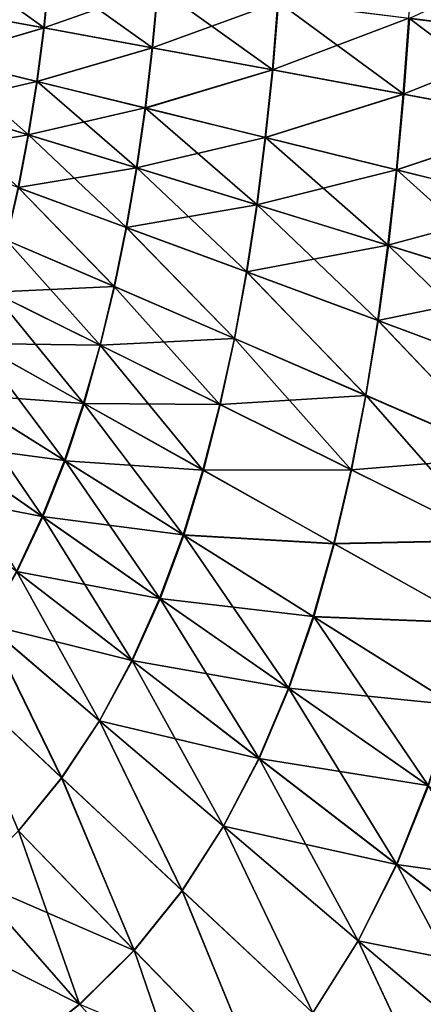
# Model space of a CAD drawing. Header units: millimetres. Extents: x -139 to 106, y -8 to 139.
# Tile 209 of 256: x -37.26 to -32.81, y 90.18 to 101.04. Entities that reach past the tile are written whole.
import ezdxf

# ---------------------------------------------------------------- set-up
doc = ezdxf.new("R2010")
doc.units = ezdxf.units.MM
doc.header["$LTSCALE"] = 53.842063
doc.layers.add('76', color=7, linetype='CONTINUOUS')

msp = doc.modelspace()

# ---------------------------------------------------------------- linework, layer by layer
at = {"layer": '76', "color": 8, "linetype": 'CONTINUOUS'}
for points in [[(-32.967, 101.056, -16.091), (-32.921, 101.893, -16.077), (-31.418, 100.863, -17.127), (-32.967, 101.056, -16.091)], [(-32.921, 101.893, -16.077), (-31.372, 101.796, -17.116), (-31.418, 100.863, -17.127), (-32.921, 101.893, -16.077)], [(-31.412, 100.862, 17.131), (-31.368, 101.796, 17.118), (-32.961, 101.055, 16.095), (-31.412, 100.862, 17.131)], [(-36.99, 100.949, 12.206), (-37.989, 101.669, 10.654), (-38.048, 101.141, 10.671), (-36.99, 100.949, 12.206)], [(-36.929, 101.541, 12.187), (-37.989, 101.669, 10.654), (-36.99, 100.949, 12.206), (-36.929, 101.541, 12.187)], [(-38.051, 101.141, -10.666), (-36.933, 101.542, -12.181), (-36.994, 100.949, -12.202), (-38.051, 101.141, -10.666)], [(-36.933, 101.542, -12.181), (-35.736, 101.396, -13.608), (-36.994, 100.949, -12.202), (-36.933, 101.542, -12.181)], [(-35.795, 100.73, 13.634), (-36.929, 101.541, 12.187), (-36.99, 100.949, 12.206), (-35.795, 100.73, 13.634)], [(-35.731, 101.395, 13.614), (-36.929, 101.541, 12.187), (-35.795, 100.73, 13.634), (-35.731, 101.395, 13.614)], [(-36.994, 100.949, -12.202), (-35.736, 101.396, -13.608), (-35.799, 100.731, -13.629), (-36.994, 100.949, -12.202)], [(-35.736, 101.396, -13.608), (-34.411, 101.234, -14.914), (-35.799, 100.731, -13.629), (-35.736, 101.396, -13.608)], [(-34.469, 100.486, 14.94), (-35.731, 101.395, 13.614), (-35.795, 100.73, 13.634), (-34.469, 100.486, 14.94)], [(-34.405, 101.233, 14.919), (-35.731, 101.395, 13.614), (-34.469, 100.486, 14.94), (-34.405, 101.233, 14.919)], [(-35.799, 100.731, -13.629), (-34.411, 101.234, -14.914), (-34.473, 100.487, -14.936), (-35.799, 100.731, -13.629)], [(-34.411, 101.234, -14.914), (-32.967, 101.056, -16.091), (-34.473, 100.487, -14.936), (-34.411, 101.234, -14.914)], [(-33.024, 100.219, 16.115), (-34.405, 101.233, 14.919), (-34.469, 100.486, 14.94), (-33.024, 100.219, 16.115)], [(-32.961, 101.055, 16.095), (-34.405, 101.233, 14.919), (-33.024, 100.219, 16.115), (-32.961, 101.055, 16.095)], [(-38.051, 101.141, -10.666), (-36.994, 100.949, -12.202), (-38.126, 100.615, -10.684), (-38.051, 101.141, -10.666)], [(-36.99, 100.949, 12.206), (-38.048, 101.141, 10.671), (-38.123, 100.615, 10.69), (-36.99, 100.949, 12.206)], [(-34.473, 100.487, -14.936), (-32.967, 101.056, -16.091), (-33.029, 100.22, -16.111), (-34.473, 100.487, -14.936)], [(-32.967, 101.056, -16.091), (-31.418, 100.863, -17.127), (-33.029, 100.22, -16.111), (-32.967, 101.056, -16.091)], [(-31.472, 99.929, 17.149), (-32.961, 101.055, 16.095), (-33.024, 100.219, 16.115), (-31.472, 99.929, 17.149)], [(-31.412, 100.862, 17.131), (-32.961, 101.055, 16.095), (-31.472, 99.929, 17.149), (-31.412, 100.862, 17.131)], [(-38.126, 100.615, -10.684), (-36.994, 100.949, -12.202), (-37.071, 100.359, -12.222), (-38.126, 100.615, -10.684)], [(-37.067, 100.358, 12.227), (-36.99, 100.949, 12.206), (-38.123, 100.615, 10.69), (-37.067, 100.358, 12.227)], [(-36.994, 100.949, -12.202), (-35.799, 100.731, -13.629), (-37.071, 100.359, -12.222), (-36.994, 100.949, -12.202)], [(-35.795, 100.73, 13.634), (-36.99, 100.949, 12.206), (-37.067, 100.358, 12.227), (-35.795, 100.73, 13.634)], [(-33.029, 100.22, -16.111), (-31.418, 100.863, -17.127), (-31.476, 99.93, -17.146), (-33.029, 100.22, -16.111)], [(-37.071, 100.359, -12.222), (-35.799, 100.731, -13.629), (-35.877, 100.067, -13.651), (-37.071, 100.359, -12.222)], [(-35.872, 100.066, 13.656), (-35.795, 100.73, 13.634), (-37.067, 100.358, 12.227), (-35.872, 100.066, 13.656)], [(-35.799, 100.731, -13.629), (-34.473, 100.487, -14.936), (-35.877, 100.067, -13.651), (-35.799, 100.731, -13.629)], [(-34.469, 100.486, 14.94), (-35.795, 100.73, 13.634), (-35.872, 100.066, 13.656), (-34.469, 100.486, 14.94)], [(-38.126, 100.615, -10.684), (-37.071, 100.359, -12.222), (-38.218, 100.093, -10.702), (-38.126, 100.615, -10.684)], [(-37.161, 99.771, 12.246), (-38.123, 100.615, 10.69), (-38.215, 100.092, 10.707), (-37.161, 99.771, 12.246)], [(-37.067, 100.358, 12.227), (-38.123, 100.615, 10.69), (-37.161, 99.771, 12.246), (-37.067, 100.358, 12.227)], [(-35.877, 100.067, -13.651), (-34.473, 100.487, -14.936), (-34.552, 99.742, -14.958), (-35.877, 100.067, -13.651)], [(-34.547, 99.741, 14.962), (-34.469, 100.486, 14.94), (-35.872, 100.066, 13.656), (-34.547, 99.741, 14.962)], [(-34.473, 100.487, -14.936), (-33.029, 100.22, -16.111), (-34.552, 99.742, -14.958), (-34.473, 100.487, -14.936)], [(-33.024, 100.219, 16.115), (-34.469, 100.486, 14.94), (-34.547, 99.741, 14.962), (-33.024, 100.219, 16.115)], [(-38.218, 100.093, -10.702), (-37.071, 100.359, -12.222), (-37.165, 99.772, -12.241), (-38.218, 100.093, -10.702)], [(-37.071, 100.359, -12.222), (-35.877, 100.067, -13.651), (-37.165, 99.772, -12.241), (-37.071, 100.359, -12.222)], [(-35.967, 99.406, 13.676), (-37.067, 100.358, 12.227), (-37.161, 99.771, 12.246), (-35.967, 99.406, 13.676)], [(-35.872, 100.066, 13.656), (-37.067, 100.358, 12.227), (-35.967, 99.406, 13.676), (-35.872, 100.066, 13.656)], [(-34.552, 99.742, -14.958), (-33.029, 100.22, -16.111), (-33.105, 99.385, -16.132), (-34.552, 99.742, -14.958)], [(-33.1, 99.384, 16.136), (-33.024, 100.219, 16.115), (-34.547, 99.741, 14.962), (-33.1, 99.384, 16.136)], [(-33.029, 100.22, -16.111), (-31.476, 99.93, -17.146), (-33.105, 99.385, -16.132), (-33.029, 100.22, -16.111)], [(-31.472, 99.929, 17.149), (-33.024, 100.219, 16.115), (-33.1, 99.384, 16.136), (-31.472, 99.929, 17.149)], [(-38.218, 100.093, -10.702), (-37.165, 99.772, -12.241), (-38.327, 99.574, -10.72), (-38.218, 100.093, -10.702)], [(-37.161, 99.771, 12.246), (-38.215, 100.092, 10.707), (-37.274, 99.188, 12.263), (-37.161, 99.771, 12.246)], [(-37.165, 99.772, -12.241), (-35.877, 100.067, -13.651), (-35.971, 99.407, -13.671), (-37.165, 99.772, -12.241)], [(-35.877, 100.067, -13.651), (-34.552, 99.742, -14.958), (-35.971, 99.407, -13.671), (-35.877, 100.067, -13.651)], [(-34.641, 98.999, 14.982), (-35.872, 100.066, 13.656), (-35.967, 99.406, 13.676), (-34.641, 98.999, 14.982)], [(-34.547, 99.741, 14.962), (-35.872, 100.066, 13.656), (-34.641, 98.999, 14.982), (-34.547, 99.741, 14.962)], [(-33.105, 99.385, -16.132), (-31.476, 99.93, -17.146), (-31.549, 98.998, -17.164), (-33.105, 99.385, -16.132)], [(-31.544, 98.997, 17.168), (-31.472, 99.929, 17.149), (-33.1, 99.384, 16.136), (-31.544, 98.997, 17.168)], [(-38.327, 99.574, -10.72), (-37.165, 99.772, -12.241), (-37.276, 99.189, -12.26), (-38.327, 99.574, -10.72)], [(-37.165, 99.772, -12.241), (-35.971, 99.407, -13.671), (-37.276, 99.189, -12.26), (-37.165, 99.772, -12.241)], [(-36.082, 98.749, 13.693), (-37.161, 99.771, 12.246), (-37.274, 99.188, 12.263), (-36.082, 98.749, 13.693)], [(-35.967, 99.406, 13.676), (-37.161, 99.771, 12.246), (-36.082, 98.749, 13.693), (-35.967, 99.406, 13.676)], [(-35.971, 99.407, -13.671), (-34.552, 99.742, -14.958), (-34.646, 99, -14.978), (-35.971, 99.407, -13.671)], [(-34.552, 99.742, -14.958), (-33.105, 99.385, -16.132), (-34.646, 99, -14.978), (-34.552, 99.742, -14.958)], [(-33.193, 98.552, 16.155), (-34.547, 99.741, 14.962), (-34.641, 98.999, 14.982), (-33.193, 98.552, 16.155)], [(-33.1, 99.384, 16.136), (-34.547, 99.741, 14.962), (-33.193, 98.552, 16.155), (-33.1, 99.384, 16.136)], [(-37.276, 99.189, -12.26), (-35.971, 99.407, -13.671), (-36.084, 98.75, -13.691), (-37.276, 99.189, -12.26)], [(-35.971, 99.407, -13.671), (-34.646, 99, -14.978), (-36.084, 98.75, -13.691), (-35.971, 99.407, -13.671)], [(-34.756, 98.26, 15), (-35.967, 99.406, 13.676), (-36.082, 98.749, 13.693), (-34.756, 98.26, 15)], [(-34.641, 98.999, 14.982), (-35.967, 99.406, 13.676), (-34.756, 98.26, 15), (-34.641, 98.999, 14.982)], [(-34.646, 99, -14.978), (-33.105, 99.385, -16.132), (-33.198, 98.553, -16.152), (-34.646, 99, -14.978)], [(-33.105, 99.385, -16.132), (-31.549, 98.998, -17.164), (-33.198, 98.553, -16.152), (-33.105, 99.385, -16.132)], [(-31.633, 98.067, 17.185), (-33.1, 99.384, 16.136), (-33.193, 98.552, 16.155), (-31.633, 98.067, 17.185)], [(-31.544, 98.997, 17.168), (-33.1, 99.384, 16.136), (-31.633, 98.067, 17.185), (-31.544, 98.997, 17.168)], [(-37.406, 98.61, -12.278), (-37.276, 99.189, -12.26), (-36.216, 98.098, -13.709), (-37.406, 98.61, -12.278)], [(-36.215, 98.097, 13.71), (-37.274, 99.188, 12.263), (-37.405, 98.61, 12.279), (-36.215, 98.097, 13.71)], [(-37.276, 99.189, -12.26), (-36.084, 98.75, -13.691), (-36.216, 98.098, -13.709), (-37.276, 99.189, -12.26)], [(-36.082, 98.749, 13.693), (-37.274, 99.188, 12.263), (-36.215, 98.097, 13.71), (-36.082, 98.749, 13.693)], [(-36.084, 98.75, -13.691), (-34.646, 99, -14.978), (-34.758, 98.261, -14.998), (-36.084, 98.75, -13.691)], [(-34.646, 99, -14.978), (-33.198, 98.553, -16.152), (-34.758, 98.261, -14.998), (-34.646, 99, -14.978)], [(-33.307, 97.723, 16.172), (-34.641, 98.999, 14.982), (-34.756, 98.26, 15), (-33.307, 97.723, 16.172)], [(-33.193, 98.552, 16.155), (-34.641, 98.999, 14.982), (-33.307, 97.723, 16.172), (-33.193, 98.552, 16.155)], [(-33.198, 98.553, -16.152), (-31.549, 98.998, -17.164), (-31.638, 98.069, -17.182), (-33.198, 98.553, -16.152)], [(-36.216, 98.098, -13.709), (-36.084, 98.75, -13.691), (-34.892, 97.526, -15.015), (-36.216, 98.098, -13.709)], [(-34.891, 97.526, 15.017), (-36.082, 98.749, 13.693), (-36.215, 98.097, 13.71), (-34.891, 97.526, 15.017)], [(-36.084, 98.75, -13.691), (-34.758, 98.261, -14.998), (-34.892, 97.526, -15.015), (-36.084, 98.75, -13.691)], [(-34.756, 98.26, 15), (-36.082, 98.749, 13.693), (-34.891, 97.526, 15.017), (-34.756, 98.26, 15)], [(-37.559, 98.038, -12.293), (-37.406, 98.61, -12.278), (-36.372, 97.451, -13.725), (-37.559, 98.038, -12.293)], [(-36.215, 98.097, 13.71), (-37.405, 98.61, 12.279), (-37.557, 98.036, 12.296), (-36.215, 98.097, 13.71)], [(-37.406, 98.61, -12.278), (-36.216, 98.098, -13.709), (-36.372, 97.451, -13.725), (-37.406, 98.61, -12.278)], [(-34.758, 98.261, -14.998), (-33.198, 98.553, -16.152), (-33.309, 97.724, -16.17), (-34.758, 98.261, -14.998)], [(-33.198, 98.553, -16.152), (-31.638, 98.069, -17.182), (-33.309, 97.724, -16.17), (-33.198, 98.553, -16.152)], [(-31.744, 97.141, 17.2), (-33.193, 98.552, 16.155), (-33.307, 97.723, 16.172), (-31.744, 97.141, 17.2)], [(-31.633, 98.067, 17.185), (-33.193, 98.552, 16.155), (-31.744, 97.141, 17.2), (-31.633, 98.067, 17.185)], [(-34.892, 97.526, -15.015), (-34.758, 98.261, -14.998), (-33.443, 96.899, -16.187), (-34.892, 97.526, -15.015)], [(-33.442, 96.898, 16.188), (-34.756, 98.26, 15), (-34.891, 97.526, 15.017), (-33.442, 96.898, 16.188)], [(-34.758, 98.261, -14.998), (-33.309, 97.724, -16.17), (-33.443, 96.899, -16.187), (-34.758, 98.261, -14.998)], [(-33.307, 97.723, 16.172), (-34.756, 98.26, 15), (-33.442, 96.898, 16.188), (-33.307, 97.723, 16.172)], [(-37.735, 97.472, -12.308), (-37.559, 98.038, -12.293), (-36.554, 96.812, -13.74), (-37.735, 97.472, -12.308)], [(-36.37, 97.45, 13.728), (-37.557, 98.036, 12.296), (-37.731, 97.47, 12.314), (-36.37, 97.45, 13.728)], [(-37.559, 98.038, -12.293), (-36.372, 97.451, -13.725), (-36.554, 96.812, -13.74), (-37.559, 98.038, -12.293)], [(-36.37, 97.45, 13.728), (-36.215, 98.097, 13.71), (-37.557, 98.036, 12.296), (-36.37, 97.45, 13.728)], [(-36.372, 97.451, -13.725), (-36.216, 98.098, -13.709), (-35.051, 96.797, -15.032), (-36.372, 97.451, -13.725)], [(-34.891, 97.526, 15.017), (-36.215, 98.097, 13.71), (-36.37, 97.45, 13.728), (-34.891, 97.526, 15.017)], [(-36.216, 98.098, -13.709), (-34.892, 97.526, -15.015), (-35.051, 96.797, -15.032), (-36.216, 98.098, -13.709)], [(-33.309, 97.724, -16.17), (-31.638, 98.069, -17.182), (-31.746, 97.142, -17.199), (-33.309, 97.724, -16.17)], [(-33.443, 96.899, -16.187), (-33.309, 97.724, -16.17), (-31.878, 96.219, -17.213), (-33.443, 96.899, -16.187)], [(-31.877, 96.218, 17.214), (-33.307, 97.723, 16.172), (-33.442, 96.898, 16.188), (-31.877, 96.218, 17.214)], [(-33.309, 97.724, -16.17), (-31.746, 97.142, -17.199), (-31.878, 96.219, -17.213), (-33.309, 97.724, -16.17)], [(-31.744, 97.141, 17.2), (-33.307, 97.723, 16.172), (-31.877, 96.218, 17.214), (-31.744, 97.141, 17.2)], [(-35.048, 96.796, 15.034), (-34.891, 97.526, 15.017), (-36.37, 97.45, 13.728), (-35.048, 96.796, 15.034)], [(-35.051, 96.797, -15.032), (-34.892, 97.526, -15.015), (-33.604, 96.079, -16.202), (-35.051, 96.797, -15.032)], [(-33.442, 96.898, 16.188), (-34.891, 97.526, 15.017), (-35.048, 96.796, 15.034), (-33.442, 96.898, 16.188)], [(-34.892, 97.526, -15.015), (-33.443, 96.899, -16.187), (-33.604, 96.079, -16.202), (-34.892, 97.526, -15.015)], [(-37.938, 96.915, -12.322), (-37.735, 97.472, -12.308), (-36.765, 96.181, -13.755), (-37.938, 96.915, -12.322)], [(-36.549, 96.809, 13.746), (-37.731, 97.47, 12.314), (-37.932, 96.912, 12.33), (-36.549, 96.809, 13.746)], [(-37.735, 97.472, -12.308), (-36.554, 96.812, -13.74), (-36.765, 96.181, -13.755), (-37.735, 97.472, -12.308)], [(-36.549, 96.809, 13.746), (-36.37, 97.45, 13.728), (-37.731, 97.47, 12.314), (-36.549, 96.809, 13.746)], [(-36.554, 96.812, -13.74), (-36.372, 97.451, -13.725), (-35.238, 96.075, -15.047), (-36.554, 96.812, -13.74)], [(-35.048, 96.796, 15.034), (-36.37, 97.45, 13.728), (-36.549, 96.809, 13.746), (-35.048, 96.796, 15.034)], [(-36.372, 97.451, -13.725), (-35.051, 96.797, -15.032), (-35.238, 96.075, -15.047), (-36.372, 97.451, -13.725)], [(-37.938, 96.915, -12.322), (-36.765, 96.181, -13.755), (-38.169, 96.369, -12.338), (-37.938, 96.915, -12.322)], [(-37.005, 95.558, 13.777), (-37.932, 96.912, 12.33), (-38.164, 96.366, 12.344), (-37.005, 95.558, 13.777)], [(-36.759, 96.177, 13.762), (-36.549, 96.809, 13.746), (-37.932, 96.912, 12.33), (-36.759, 96.177, 13.762)], [(-36.759, 96.177, 13.762), (-37.932, 96.912, 12.33), (-37.005, 95.558, 13.777), (-36.759, 96.177, 13.762)], [(-33.601, 96.078, 16.204), (-33.442, 96.898, 16.188), (-35.048, 96.796, 15.034), (-33.601, 96.078, 16.204)], [(-33.604, 96.079, -16.202), (-33.443, 96.899, -16.187), (-32.039, 95.301, -17.227), (-33.604, 96.079, -16.202)], [(-31.877, 96.218, 17.214), (-33.442, 96.898, 16.188), (-33.601, 96.078, 16.204), (-31.877, 96.218, 17.214)], [(-33.443, 96.899, -16.187), (-31.878, 96.219, -17.213), (-32.039, 95.301, -17.227), (-33.443, 96.899, -16.187)], [(-36.765, 96.181, -13.755), (-36.554, 96.812, -13.74), (-35.458, 95.362, -15.062), (-36.765, 96.181, -13.755)], [(-35.233, 96.072, 15.052), (-36.549, 96.809, 13.746), (-36.759, 96.177, 13.762), (-35.233, 96.072, 15.052)], [(-36.554, 96.812, -13.74), (-35.238, 96.075, -15.047), (-35.458, 95.362, -15.062), (-36.554, 96.812, -13.74)], [(-35.233, 96.072, 15.052), (-35.048, 96.796, 15.034), (-36.549, 96.809, 13.746), (-35.233, 96.072, 15.052)], [(-35.051, 96.797, -15.032), (-33.604, 96.079, -16.202), (-35.238, 96.075, -15.047), (-35.051, 96.797, -15.032)], [(-33.601, 96.078, 16.204), (-35.048, 96.796, 15.034), (-35.233, 96.072, 15.052), (-33.601, 96.078, 16.204)], [(-38.169, 96.369, -12.338), (-37.01, 95.561, -13.771), (-38.434, 95.837, -12.354), (-38.169, 96.369, -12.338)], [(-38.169, 96.369, -12.338), (-36.765, 96.181, -13.755), (-37.01, 95.561, -13.771), (-38.169, 96.369, -12.338)], [(-37.005, 95.558, 13.777), (-38.164, 96.366, 12.344), (-37.291, 94.954, 13.79), (-37.005, 95.558, 13.777)], [(-36.765, 96.181, -13.755), (-35.458, 95.362, -15.062), (-37.01, 95.561, -13.771), (-36.765, 96.181, -13.755)], [(-32.036, 95.3, 17.229), (-31.877, 96.218, 17.214), (-33.601, 96.078, 16.204), (-32.036, 95.3, 17.229)], [(-35.711, 94.656, 15.082), (-36.759, 96.177, 13.762), (-37.005, 95.558, 13.777), (-35.711, 94.656, 15.082)], [(-35.451, 95.357, 15.068), (-35.233, 96.072, 15.052), (-36.759, 96.177, 13.762), (-35.451, 95.357, 15.068)], [(-35.451, 95.357, 15.068), (-36.759, 96.177, 13.762), (-35.711, 94.656, 15.082), (-35.451, 95.357, 15.068)], [(-35.238, 96.075, -15.047), (-33.796, 95.266, -16.217), (-35.458, 95.362, -15.062), (-35.238, 96.075, -15.047)], [(-33.79, 95.263, 16.221), (-35.233, 96.072, 15.052), (-35.451, 95.357, 15.068), (-33.79, 95.263, 16.221)], [(-35.238, 96.075, -15.047), (-33.604, 96.079, -16.202), (-33.796, 95.266, -16.217), (-35.238, 96.075, -15.047)], [(-33.79, 95.263, 16.221), (-33.601, 96.078, 16.204), (-35.233, 96.072, 15.052), (-33.79, 95.263, 16.221)], [(-33.604, 96.079, -16.202), (-32.039, 95.301, -17.227), (-33.796, 95.266, -16.217), (-33.604, 96.079, -16.202)], [(-32.036, 95.3, 17.229), (-33.601, 96.078, 16.204), (-33.79, 95.263, 16.221), (-32.036, 95.3, 17.229)], [(-38.434, 95.837, -12.354), (-37.01, 95.561, -13.771), (-37.294, 94.956, -13.787), (-38.434, 95.837, -12.354)], [(-37.01, 95.561, -13.771), (-35.717, 94.66, -15.077), (-37.294, 94.956, -13.787), (-37.01, 95.561, -13.771)], [(-36.018, 93.972, 15.095), (-37.005, 95.558, 13.777), (-37.291, 94.954, 13.79), (-36.018, 93.972, 15.095)], [(-37.01, 95.561, -13.771), (-35.458, 95.362, -15.062), (-35.717, 94.66, -15.077), (-37.01, 95.561, -13.771)], [(-35.711, 94.656, 15.082), (-37.005, 95.558, 13.777), (-36.018, 93.972, 15.095), (-35.711, 94.656, 15.082)], [(-35.458, 95.362, -15.062), (-34.024, 94.462, -16.23), (-35.717, 94.66, -15.077), (-35.458, 95.362, -15.062)], [(-34.29, 93.666, 16.249), (-35.451, 95.357, 15.068), (-35.711, 94.656, 15.082), (-34.29, 93.666, 16.249)], [(-35.458, 95.362, -15.062), (-33.796, 95.266, -16.217), (-34.024, 94.462, -16.23), (-35.458, 95.362, -15.062)], [(-34.017, 94.457, 16.236), (-33.79, 95.263, 16.221), (-35.451, 95.357, 15.068), (-34.017, 94.457, 16.236)], [(-34.017, 94.457, 16.236), (-35.451, 95.357, 15.068), (-34.29, 93.666, 16.249), (-34.017, 94.457, 16.236)], [(-33.796, 95.266, -16.217), (-32.235, 94.39, -17.24), (-34.024, 94.462, -16.23), (-33.796, 95.266, -16.217)], [(-32.229, 94.386, 17.243), (-33.79, 95.263, 16.221), (-34.017, 94.457, 16.236), (-32.229, 94.386, 17.243)], [(-33.796, 95.266, -16.217), (-32.039, 95.301, -17.227), (-32.235, 94.39, -17.24), (-33.796, 95.266, -16.217)], [(-32.229, 94.386, 17.243), (-32.036, 95.3, 17.229), (-33.79, 95.263, 16.221), (-32.229, 94.386, 17.243)], [(-36.379, 93.311, 15.108), (-37.291, 94.954, 13.79), (-37.624, 94.372, 13.803), (-36.379, 93.311, 15.108)], [(-37.294, 94.956, -13.787), (-36.021, 93.974, -15.093), (-37.623, 94.371, -13.803), (-37.294, 94.956, -13.787)], [(-37.294, 94.956, -13.787), (-35.717, 94.66, -15.077), (-36.021, 93.974, -15.093), (-37.294, 94.956, -13.787)], [(-36.018, 93.972, 15.095), (-37.291, 94.954, 13.79), (-36.379, 93.311, 15.108), (-36.018, 93.972, 15.095)], [(-35.717, 94.66, -15.077), (-34.296, 93.67, -16.245), (-36.021, 93.974, -15.093), (-35.717, 94.66, -15.077)], [(-35.717, 94.66, -15.077), (-34.024, 94.462, -16.23), (-34.296, 93.67, -16.245), (-35.717, 94.66, -15.077)], [(-34.619, 92.894, 16.261), (-35.711, 94.656, 15.082), (-36.018, 93.972, 15.095), (-34.619, 92.894, 16.261)], [(-34.29, 93.666, 16.249), (-35.711, 94.656, 15.082), (-34.619, 92.894, 16.261), (-34.29, 93.666, 16.249)], [(-34.024, 94.462, -16.23), (-32.471, 93.487, -17.252), (-34.296, 93.67, -16.245), (-34.024, 94.462, -16.23)], [(-32.751, 92.593, 17.268), (-34.017, 94.457, 16.236), (-34.29, 93.666, 16.249), (-32.751, 92.593, 17.268)], [(-34.024, 94.462, -16.23), (-32.235, 94.39, -17.24), (-32.471, 93.487, -17.252), (-34.024, 94.462, -16.23)], [(-32.463, 93.482, 17.257), (-32.229, 94.386, 17.243), (-34.017, 94.457, 16.236), (-32.463, 93.482, 17.257)], [(-32.463, 93.482, 17.257), (-34.017, 94.457, 16.236), (-32.751, 92.593, 17.268), (-32.463, 93.482, 17.257)], [(-36.797, 92.683, 15.122), (-37.624, 94.372, 13.803), (-38.003, 93.817, 13.817), (-36.797, 92.683, 15.122)], [(-38.003, 93.816, -13.819), (-37.623, 94.371, -13.803), (-36.795, 92.682, -15.124), (-38.003, 93.816, -13.819)], [(-36.379, 93.311, 15.108), (-37.624, 94.372, 13.803), (-36.797, 92.683, 15.122), (-36.379, 93.311, 15.108)], [(-37.623, 94.371, -13.803), (-36.021, 93.974, -15.093), (-36.379, 93.311, -15.108), (-37.623, 94.371, -13.803)], [(-37.623, 94.371, -13.803), (-36.379, 93.311, -15.108), (-36.795, 92.682, -15.124), (-37.623, 94.371, -13.803)], [(-36.021, 93.974, -15.093), (-34.622, 92.896, -16.259), (-36.379, 93.311, -15.108), (-36.021, 93.974, -15.093)], [(-35.01, 92.147, 16.274), (-36.018, 93.972, 15.095), (-36.379, 93.311, 15.108), (-35.01, 92.147, 16.274)], [(-36.021, 93.974, -15.093), (-34.296, 93.67, -16.245), (-34.622, 92.896, -16.259), (-36.021, 93.974, -15.093)], [(-34.619, 92.894, 16.261), (-36.018, 93.972, 15.095), (-35.01, 92.147, 16.274), (-34.619, 92.894, 16.261)], [(-36.797, 92.683, 15.122), (-38.003, 93.817, 13.817), (-37.274, 92.098, 15.14), (-36.797, 92.683, 15.122)], [(-38.003, 93.816, -13.819), (-36.795, 92.682, -15.124), (-37.273, 92.097, -15.142), (-38.003, 93.816, -13.819)], [(-34.296, 93.67, -16.245), (-32.757, 92.598, -17.264), (-34.622, 92.896, -16.259), (-34.296, 93.67, -16.245)], [(-33.102, 91.725, 17.279), (-34.29, 93.666, 16.249), (-34.619, 92.894, 16.261), (-33.102, 91.725, 17.279)], [(-34.296, 93.67, -16.245), (-32.471, 93.487, -17.252), (-32.757, 92.598, -17.264), (-34.296, 93.67, -16.245)], [(-32.751, 92.593, 17.268), (-34.29, 93.666, 16.249), (-33.102, 91.725, 17.279), (-32.751, 92.593, 17.268)], [(-35.469, 91.438, 16.287), (-36.379, 93.311, 15.108), (-36.797, 92.683, 15.122), (-35.469, 91.438, 16.287)], [(-36.795, 92.682, -15.124), (-36.379, 93.311, -15.108), (-35.468, 91.437, -16.289), (-36.795, 92.682, -15.124)], [(-36.379, 93.311, -15.108), (-34.622, 92.896, -16.259), (-35.01, 92.147, -16.274), (-36.379, 93.311, -15.108)], [(-35.01, 92.147, 16.274), (-36.379, 93.311, 15.108), (-35.469, 91.438, 16.287), (-35.01, 92.147, 16.274)], [(-36.379, 93.311, -15.108), (-35.01, 92.147, -16.274), (-35.468, 91.437, -16.289), (-36.379, 93.311, -15.108)], [(-34.622, 92.896, -16.259), (-33.105, 91.727, -17.277), (-35.01, 92.147, -16.274), (-34.622, 92.896, -16.259)], [(-33.525, 90.886, 17.29), (-34.619, 92.894, 16.261), (-35.01, 92.147, 16.274), (-33.525, 90.886, 17.29)], [(-34.622, 92.896, -16.259), (-32.757, 92.598, -17.264), (-33.105, 91.727, -17.277), (-34.622, 92.896, -16.259)], [(-33.102, 91.725, 17.279), (-34.619, 92.894, 16.261), (-33.525, 90.886, 17.29), (-33.102, 91.725, 17.279)], [(-35.998, 90.781, 16.305), (-36.797, 92.683, 15.122), (-37.274, 92.098, 15.14), (-35.998, 90.781, 16.305)], [(-37.273, 92.097, -15.142), (-36.795, 92.682, -15.124), (-35.997, 90.779, -16.306), (-37.273, 92.097, -15.142)], [(-35.469, 91.438, 16.287), (-36.797, 92.683, 15.122), (-35.998, 90.781, 16.305), (-35.469, 91.438, 16.287)], [(-36.795, 92.682, -15.124), (-35.468, 91.437, -16.289), (-35.997, 90.779, -16.306), (-36.795, 92.682, -15.124)], [(-32.757, 92.598, -17.264), (-31.107, 91.448, -18.126), (-33.105, 91.727, -17.277), (-32.757, 92.598, -17.264)], [(-31.473, 90.472, 18.138), (-32.751, 92.593, 17.268), (-33.102, 91.725, 17.279), (-31.473, 90.472, 18.138)], [(-36.599, 90.186, 16.327), (-37.274, 92.098, 15.14), (-37.812, 91.567, 15.162), (-36.599, 90.186, 16.327)], [(-37.273, 92.097, -15.142), (-35.997, 90.779, -16.306), (-37.81, 91.565, -15.164), (-37.273, 92.097, -15.142)], [(-35.998, 90.781, 16.305), (-37.274, 92.098, 15.14), (-36.599, 90.186, 16.327), (-35.998, 90.781, 16.305)], [(-34.027, 90.09, 17.302), (-35.01, 92.147, 16.274), (-35.469, 91.438, 16.287), (-34.027, 90.09, 17.302)], [(-35.468, 91.437, -16.289), (-35.01, 92.147, -16.274), (-34.026, 90.089, -17.303), (-35.468, 91.437, -16.289)], [(-35.01, 92.147, -16.274), (-33.105, 91.727, -17.277), (-33.525, 90.886, -17.29), (-35.01, 92.147, -16.274)], [(-33.525, 90.886, 17.29), (-35.01, 92.147, 16.274), (-34.027, 90.09, 17.302), (-33.525, 90.886, 17.29)], [(-35.01, 92.147, -16.274), (-33.525, 90.886, -17.29), (-34.026, 90.089, -17.303), (-35.01, 92.147, -16.274)], [(-33.105, 91.727, -17.277), (-31.477, 90.475, -18.136), (-33.525, 90.886, -17.29), (-33.105, 91.727, -17.277)], [(-31.931, 89.534, 18.147), (-33.102, 91.725, 17.279), (-33.525, 90.886, 17.29), (-31.931, 89.534, 18.147)], [(-33.105, 91.727, -17.277), (-31.107, 91.448, -18.126), (-31.477, 90.475, -18.136), (-33.105, 91.727, -17.277)], [(-31.473, 90.472, 18.138), (-33.102, 91.725, 17.279), (-31.931, 89.534, 18.147), (-31.473, 90.472, 18.138)], [(-36.599, 90.186, 16.327), (-37.812, 91.567, 15.162), (-38.403, 91.094, 15.186), (-36.599, 90.186, 16.327)], [(-37.81, 91.565, -15.164), (-35.997, 90.779, -16.306), (-36.597, 90.183, -16.329), (-37.81, 91.565, -15.164)], [(-37.81, 91.565, -15.164), (-36.597, 90.183, -16.329), (-37.261, 89.657, -16.353), (-37.81, 91.565, -15.164)], [(-34.612, 89.353, 17.319), (-35.469, 91.438, 16.287), (-35.998, 90.781, 16.305), (-34.612, 89.353, 17.319)], [(-35.997, 90.779, -16.306), (-35.468, 91.437, -16.289), (-34.61, 89.352, -17.32), (-35.997, 90.779, -16.306)], [(-34.027, 90.09, 17.302), (-35.469, 91.438, 16.287), (-34.612, 89.353, 17.319), (-34.027, 90.09, 17.302)], [(-35.468, 91.437, -16.289), (-34.026, 90.089, -17.303), (-34.61, 89.352, -17.32), (-35.468, 91.437, -16.289)], [(-37.263, 89.66, 16.351), (-36.599, 90.186, 16.327), (-38.403, 91.094, 15.186), (-37.263, 89.66, 16.351)], [(-32.478, 88.645, 18.157), (-33.525, 90.886, 17.29), (-34.027, 90.09, 17.302), (-32.478, 88.645, 18.157)], [(-34.026, 90.089, -17.303), (-33.525, 90.886, -17.29), (-32.477, 88.644, -18.158), (-34.026, 90.089, -17.303)], [(-33.525, 90.886, -17.29), (-31.477, 90.475, -18.136), (-31.93, 89.534, -18.147), (-33.525, 90.886, -17.29)], [(-31.931, 89.534, 18.147), (-33.525, 90.886, 17.29), (-32.478, 88.645, 18.157), (-31.931, 89.534, 18.147)], [(-33.525, 90.886, -17.29), (-31.93, 89.534, -18.147), (-32.477, 88.644, -18.158), (-33.525, 90.886, -17.29)], [(-35.281, 88.69, 17.34), (-35.998, 90.781, 16.305), (-36.599, 90.186, 16.327), (-35.281, 88.69, 17.34)], [(-35.997, 90.779, -16.306), (-34.61, 89.352, -17.32), (-36.597, 90.183, -16.329), (-35.997, 90.779, -16.306)], [(-34.612, 89.353, 17.319), (-35.998, 90.781, 16.305), (-35.281, 88.69, 17.34), (-34.612, 89.353, 17.319)], [(-35.281, 88.69, 17.34), (-36.599, 90.186, 16.327), (-37.263, 89.66, 16.351), (-35.281, 88.69, 17.34)]]:
    msp.add_3dface(points, dxfattribs=at)

doc.saveas('drawing.dxf')
